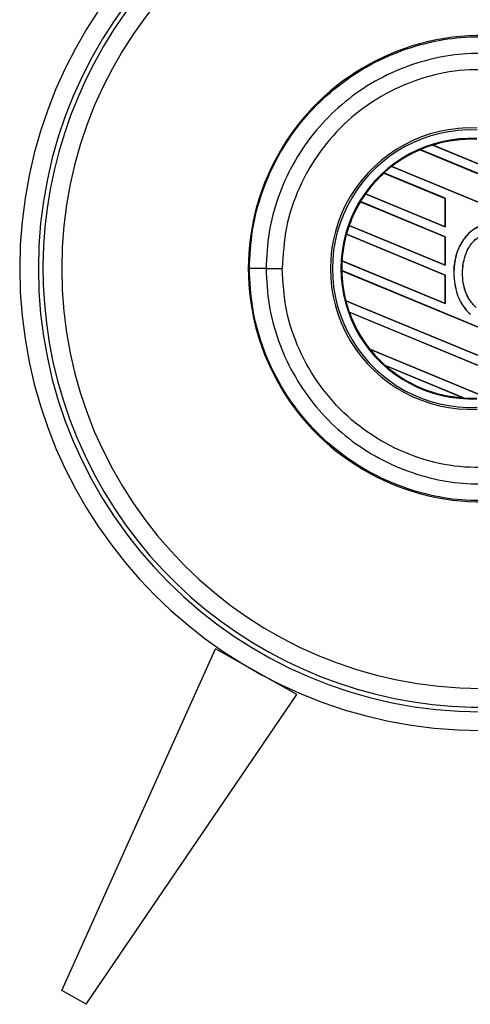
# Model space of a CAD drawing. Header units: millimetres. Extents: x 0 to 420, y 0 to 297.
# Tile 4 of 18: x 58.36 to 65.53, y 205.26 to 220.92. Entities that reach past the tile are written whole.
import ezdxf

# ---------------------------------------------------------------- set-up
doc = ezdxf.new("R2010")
doc.units = ezdxf.units.MM

msp = doc.modelspace()

# ---------------------------------------------------------------- linework, layer by layer
at = {"color": 7, "linetype": 'Continuous', "lineweight": 25}
for p, q in [((64.7304, 218.8557), (64.7312, 218.8547)), ((64.7304, 218.8557), (64.7304, 218.8557)), ((66.0153, 218.3235), (64.7304, 218.8557)), ((64.7312, 218.8547), (66.0153, 218.3228)), ((64.9313, 218.9296), (66.0153, 218.4806)), ((64.9313, 218.9296), (64.9313, 218.9296)), ((64.9341, 218.9291), (64.9313, 218.9296)), ((66.0153, 218.4813), (64.9341, 218.9291)), ((64.2785, 218.5896), (66.0153, 217.8702)), ((64.2785, 218.5896), (64.2785, 218.5896)), ((64.2804, 218.5895), (64.2785, 218.5896)), ((66.0153, 217.8709), (64.2804, 218.5895)), ((65.1262, 218.0814), (64.1534, 218.4843)), ((64.1534, 218.4843), (64.1542, 218.4833)), ((64.1534, 218.4843), (64.1534, 218.4843)), ((64.1542, 218.4833), (65.1249, 218.0812)), ((65.1262, 217.471), (63.7791, 218.0289)), ((63.7791, 218.0289), (63.7792, 218.0289)), ((63.7792, 218.0289), (63.78, 218.0279)), ((63.78, 218.0279), (65.1249, 217.4708)), ((63.8601, 218.1525), (65.1262, 217.6281)), ((63.8602, 218.1525), (63.8601, 218.1525)), ((63.8617, 218.1525), (63.8602, 218.1525)), ((65.1249, 217.6293), (63.8617, 218.1525)), ((65.1262, 218.0814), (65.1249, 218.0812)), ((65.1249, 218.0812), (65.1249, 217.6293)), ((65.1262, 217.6281), (65.1262, 218.0814)), ((63.6011, 217.6501), (63.5997, 217.6499)), ((63.5997, 217.6499), (65.1262, 217.0177)), ((63.5997, 217.6499), (63.5997, 217.6499)), ((65.1249, 217.0189), (63.6011, 217.6501)), ((65.1249, 217.6293), (65.1262, 217.6281)), ((65.1262, 216.8606), (63.556, 217.511)), ((63.556, 217.511), (63.556, 217.5109)), ((63.556, 217.5109), (63.557, 217.5098)), ((63.557, 217.5098), (65.1249, 216.8604)), ((65.1262, 217.471), (65.1249, 217.4708)), ((65.1249, 217.4708), (65.1249, 217.0189)), ((65.1262, 217.0177), (65.1262, 217.471)), ((63.4854, 217.0869), (65.1262, 216.4072)), ((63.4855, 217.0869), (63.4854, 217.0869)), ((63.4868, 217.087), (63.4855, 217.0869)), ((65.1249, 216.4085), (63.4868, 217.087)), ((62.2785, 216.9629), (62.5367, 216.9629)), ((63.4819, 216.9312), (63.482, 216.9312)), ((66.0153, 215.8818), (63.4819, 216.9312)), ((63.482, 216.9312), (63.4833, 216.93)), ((63.4833, 216.93), (66.0153, 215.8811)), ((65.1249, 217.0189), (65.1262, 217.0177)), ((65.1262, 216.8606), (65.1249, 216.8604)), ((65.1249, 216.8604), (65.1249, 216.4085)), ((65.1262, 216.4072), (65.1262, 216.8606)), ((65.2635, 216.8857), (65.2628, 216.8857)), ((63.5476, 216.4514), (63.5463, 216.4513)), ((63.5463, 216.4513), (66.0153, 215.4285)), ((63.5463, 216.4513), (63.5463, 216.4513)), ((66.0153, 215.4292), (63.5476, 216.4514)), ((65.1249, 216.4085), (65.1262, 216.4072)), ((63.6013, 216.2714), (63.6013, 216.2713)), ((66.0153, 215.2714), (63.6013, 216.2714)), ((63.6013, 216.2713), (63.6032, 216.2699)), ((63.6032, 216.2699), (66.0153, 215.2707)), ((63.9281, 215.6827), (65.787, 214.9127)), ((63.9281, 215.6827), (63.9281, 215.6827)), ((63.9297, 215.6827), (63.9281, 215.6827)), ((65.7857, 214.914), (63.9297, 215.6827)), ((65.4205, 214.9074), (64.1722, 215.4245)), ((64.1722, 215.4245), (64.1724, 215.4244)), ((64.1724, 215.4244), (64.1774, 215.4216)), ((64.1774, 215.4216), (65.4148, 214.9091)), ((65.4148, 214.9091), (65.4203, 214.9075)), ((65.4203, 214.9075), (65.4205, 214.9074)), ((59.03, 205.4776), (61.4732, 210.9127)), ((62.7686, 210.1885), (61.4732, 210.9127)), ((59.4188, 205.2603), (62.7686, 210.1885)), ((59.4188, 205.2603), (59.03, 205.4776))]:
    msp.add_line(p, q, dxfattribs=at)
for centre, radius, start, end in [((65.7053, 216.9629), 7.3461, 90, 270), ((65.7053, 216.9629), 7.0493, 90, 270), ((65.7053, 216.9629), 6.6783, 90, 270), ((65.7053, 216.9629), 6.9751, 123.81534, 286.77474), ((65.7053, 216.9629), 3.7095, 85.18028, 274.81972), ((65.5407, 216.9629), 2.2387, 87.5, 272.5), ((65.5407, 216.9629), 2.2071, 87.5, 272.5), ((65.5407, 216.9629), 2.0719, 87.5, 272.5), ((65.5407, 216.9629), 2.059, 87.5, 107.21651), ((65.5407, 216.9629), 2.059, 87.5, 107.2149), ((65.5407, 216.9629), 2.0577, 87.5, 107.14432), ((65.5407, 216.9629), 2.059, 113.17547, 127.80908), ((65.5407, 216.9629), 2.059, 113.17491, 127.80821), ((65.5407, 216.9629), 2.0577, 113.16504, 127.76752), ((65.5407, 216.9629), 2.059, 107.21651, 113.17547), ((65.5407, 216.9629), 2.059, 127.80908, 132.36028), ((65.5407, 216.9629), 2.059, 132.36028, 144.70717), ((65.5407, 216.9629), 2.059, 132.36013, 144.70666), ((65.5407, 216.9629), 2.0577, 132.36308, 144.68039), ((65.5407, 216.9629), 2.059, 148.81902, 160.50758), ((65.5407, 216.9629), 2.059, 148.81915, 160.50735), ((65.5407, 216.9629), 2.0577, 148.83169, 160.49144), ((65.5407, 216.9629), 2.059, 144.70717, 148.81902), ((65.5407, 216.9629), 2.059, 160.50758, 164.56307), ((65.5407, 216.9629), 2.059, 164.56307, 176.54814), ((65.5407, 216.9629), 2.059, 164.56347, 176.54818), ((65.5407, 216.9629), 2.0577, 164.58576, 176.54166), ((65.5407, 216.9629), 2.059, 176.54814, 180.8818), ((62.2239, 0.6482), 216.3147, 89.985518, 90.05581), ((65.5407, 216.9629), 2.059, 180.8818, 194.38831), ((65.5407, 216.9629), 2.059, 180.88252, 194.38869), ((65.5407, 216.9629), 2.0577, 180.91722, 194.39314), ((65.5407, 216.9629), 2.059, 194.38831, 199.62504), ((65.5407, 216.9629), 2.059, 199.62504, 218.44471), ((65.5407, 216.9629), 2.059, 199.6263, 218.44589), ((65.5407, 216.9629), 2.0577, 199.68237, 218.47326), ((65.5407, 216.9629), 2.059, 218.44471, 228.34691), ((65.5407, 216.9629), 2.059, 228.34691, 266.65309), ((65.5407, 216.9629), 2.059, 228.35056, 266.64944), ((65.5407, 216.9629), 2.0577, 228.50755, 266.49245), ((65.5407, 216.9629), 2.059, 266.65309, 272.5)]:
    msp.add_arc(centre, radius, start, end, dxfattribs=at)
for points, knots in [([(62.0132, 216.9628), (62.023, 217.1674), (62.043, 217.5826), (62.204, 218.1851), (62.4587, 218.7583), (62.8048, 219.2756), (63.2363, 219.7317), (63.7338, 220.1053), (64.292, 220.3932), (64.867, 220.5739), (65.4493, 220.6644), (65.8253, 220.6495), (66.0156, 220.642)], [0, 0, 0, 0, 0.100465, 0.2038434, 0.3043094, 0.4076889, 0.5081552, 0.611535, 0.7120023, 0.8153833, 0.9066108, 1, 1, 1, 1]), ([(65.9932, 220.3775), (65.8187, 220.3844), (65.4698, 220.3981), (64.9319, 220.3156), (64.3965, 220.147), (63.8799, 219.8826), (63.4163, 219.534), (63.0165, 219.1138), (62.694, 218.6314), (62.4573, 218.1026), (62.3073, 217.5408), (62.2881, 217.1555), (62.2785, 216.9629)], [0, 0, 0, 0, 0.0923036, 0.1846071, 0.2865385, 0.3884688, 0.490398, 0.5923288, 0.694247, 0.7961664, 0.8980845, 1, 1, 1, 1]), ([(66.0151, 220.1174), (65.7948, 220.1252), (65.3535, 220.141), (64.7034, 219.9935), (64.0991, 219.7198), (63.5617, 219.3295), (63.1191, 218.8333), (62.7889, 218.2577), (62.5755, 217.625), (62.5496, 217.1834), (62.5367, 216.9629)], [0, 0, 0, 0, 0.1248804, 0.2501396, 0.3746494, 0.4998125, 0.6247642, 0.7495577, 0.8749238, 1, 1, 1, 1]), ([(66.0153, 217.6273), (65.9684, 217.6443), (65.8766, 217.6774), (65.7297, 217.661), (65.5926, 217.6019), (65.4512, 217.4829), (65.3213, 217.2757), (65.2674, 217.0573), (65.2637, 216.9188), (65.2628, 216.8857)], [0, 0, 0, 0, 0.1181192, 0.2313231, 0.3438681, 0.4724961, 0.6678894, 0.9204553, 1, 1, 1, 1]), ([(66.4019, 216.8274), (66.3978, 216.9491), (66.3907, 217.1586), (66.2698, 217.4151), (66.1242, 217.5702), (65.9745, 217.6529), (65.8296, 217.675), (65.6904, 217.6484), (65.5443, 217.5702), (65.399, 217.4158), (65.2852, 217.1762), (65.2709, 216.9856), (65.2635, 216.8857)], [0, 0, 0, 0, 0.1653636, 0.2847889, 0.379918, 0.4532243, 0.5152242, 0.5771012, 0.6445431, 0.7395039, 0.8633961, 1, 1, 1, 1]), ([(65.6188, 216.3444), (65.5793, 216.387), (65.4852, 216.4884), (65.4048, 216.7209), (65.3948, 216.9897), (65.4582, 217.2332), (65.5657, 217.3968), (65.6802, 217.4876), (65.7872, 217.5272), (65.8836, 217.5278), (65.9735, 217.4961), (66.0825, 217.421), (66.1835, 217.2803), (66.2547, 217.0759), (66.2596, 216.9279), (66.2622, 216.8479)], [0, 0, 0, 0, 0.0744353, 0.177241, 0.3086024, 0.4174643, 0.4963546, 0.5570675, 0.6030224, 0.6410452, 0.6789529, 0.7243011, 0.8099663, 0.8972232, 1, 1, 1, 1]), ([(65.6193, 216.3449), (65.5798, 216.3874), (65.4857, 216.4887), (65.4055, 216.721), (65.3955, 216.9896), (65.4588, 217.2328), (65.5661, 217.3963), (65.6804, 217.487), (65.7873, 217.5266), (65.8833, 217.527), (65.9582, 217.5013), (65.9992, 217.4755), (66.0153, 217.4654)], [0, 0, 0, 0, 0.1057973, 0.2519537, 0.4387447, 0.5935245, 0.7056507, 0.7919163, 0.8571803, 0.9111569, 0.9649703, 1, 1, 1, 1]), ([(66.0156, 213.2838), (65.8298, 213.2763), (65.4538, 213.2611), (64.8771, 213.3496), (64.2976, 213.5303), (63.7438, 213.8143), (63.2409, 214.1901), (62.8122, 214.641), (62.4617, 215.1621), (62.2079, 215.7295), (62.0441, 216.3371), (62.0236, 216.7523), (62.0132, 216.9628)], [0, 0, 0, 0, 0.0912304, 0.1846225, 0.285093, 0.3884772, 0.4889466, 0.5923296, 0.6927987, 0.7961814, 0.8966347, 1, 1, 1, 1]), ([(62.2785, 216.9629), (62.2881, 216.7703), (62.3073, 216.385), (62.4573, 215.8232), (62.694, 215.2944), (63.0165, 214.812), (63.4163, 214.3918), (63.8799, 214.0432), (64.3965, 213.7788), (64.9319, 213.6102), (65.4698, 213.5277), (65.8187, 213.5414), (65.9932, 213.5483)], [0, 0, 0, 0, 0.1019155, 0.2038336, 0.305753, 0.4076712, 0.509602, 0.6115312, 0.7134615, 0.8153929, 0.9076964, 1, 1, 1, 1]), ([(66.0151, 213.8084), (65.7948, 213.8006), (65.3535, 213.7848), (64.7034, 213.9323), (64.0991, 214.206), (63.5617, 214.5963), (63.1191, 215.0925), (62.7889, 215.6681), (62.5755, 216.3008), (62.5496, 216.7424), (62.5367, 216.9629)], [0, 0, 0, 0, 0.1248804, 0.2501396, 0.3746494, 0.4998125, 0.6247642, 0.7495577, 0.8749238, 1, 1, 1, 1]), ([(65.2628, 216.8857), (65.2737, 216.7735), (65.2928, 216.5751), (65.4075, 216.3566), (65.498, 216.267), (65.5273, 216.238)], [0, 0, 0, 0, 0.4679981, 0.8279401, 1, 1, 1, 1]), ([(65.2635, 216.8857), (65.2743, 216.7736), (65.2935, 216.5753), (65.408, 216.357), (65.4984, 216.2675), (65.5277, 216.2385)], [0, 0, 0, 0, 0.4680217, 0.8279478, 1, 1, 1, 1])]:
    msp.add_open_spline(points, degree=3, knots=knots, dxfattribs=at)

doc.saveas('drawing.dxf')
